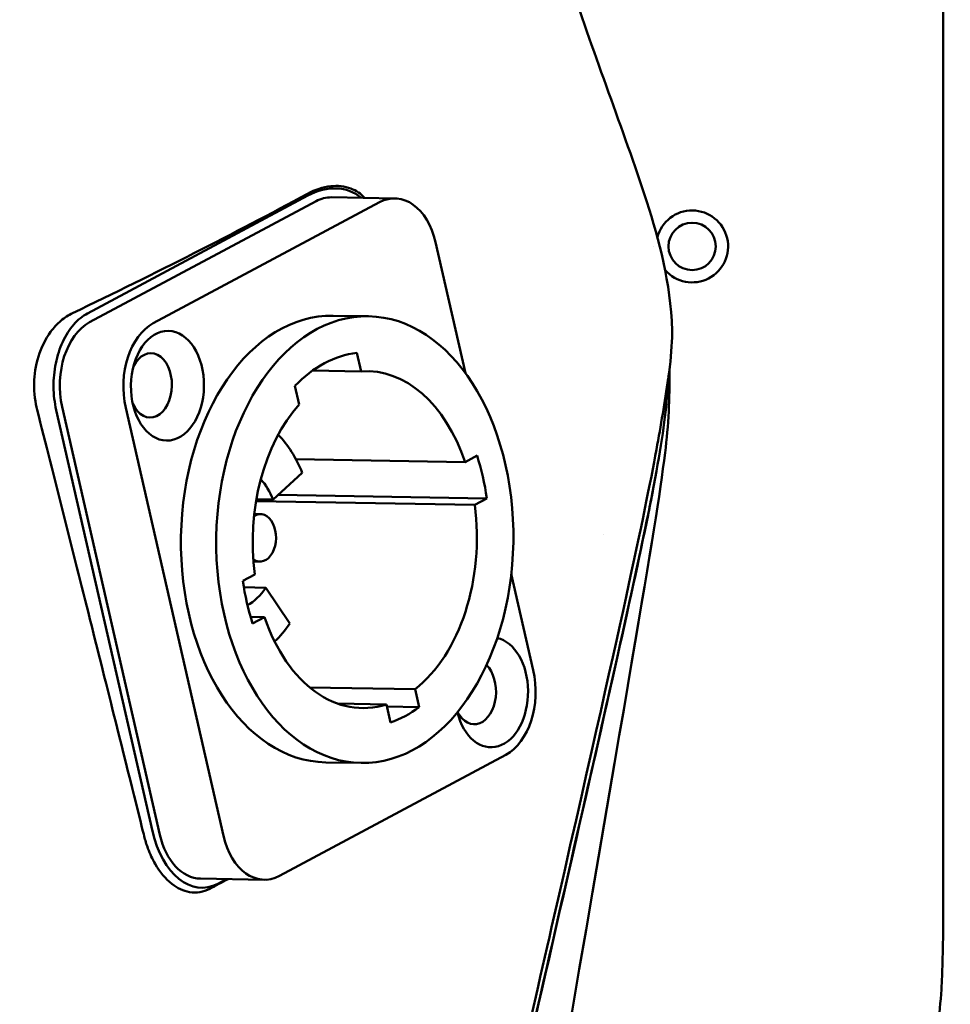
# Model space of a CAD drawing. Header units: millimetres. Extents: x 0 to 2100, y 0 to 1485.
# Tile 47 of 256: x 891 to 940, y 714 to 766. Entities that reach past the tile are written whole.
import ezdxf

# ---------------------------------------------------------------- set-up
doc = ezdxf.new("R2010")
doc.units = ezdxf.units.MM
doc.header["$LTSCALE"] = 5
doc.layers.add('Sichtbar (ISO)', color=7, linetype='Continuous', lineweight=50)

msp = doc.modelspace()

# ---------------------------------------------------------------- linework, layer by layer
at = {"layer": 'Sichtbar (ISO)'}
for p, q in [((939.6157, 788.4846), (939.6157, 720.6347)), ((906.0277, 757.0412), (894.3954, 750.8239)), ((907.2804, 756.953), (910.6393, 756.8968)), ((906.4686, 756.749), (894.5042, 750.3533)), ((897.8631, 750.297), (909.8275, 756.6927)), ((914.3648, 747.6626), (912.7847, 754.5754)), ((924.2827, 754.3325), (924.2828, 754.3325)), ((909.2448, 750.6678), (907.3787, 750.6991)), ((908.6286, 748.7389), (908.8526, 747.759)), ((906.2911, 747.8019), (908.8526, 747.759)), ((905.5781, 746.0086), (905.3541, 746.9885)), ((893.0535, 745.8797), (898.2187, 723.2822)), ((897.8214, 723.4732), (892.7384, 745.7138)), ((896.4124, 745.8234), (901.5776, 723.226)), ((914.3422, 742.9679), (914.9771, 743.3073)), ((914.3422, 742.9679), (905.4087, 743.1174)), ((905.7436, 742.3996), (904.2014, 740.982)), ((915.4936, 741.0475), (904.4734, 741.232)), ((903.3006, 740.9017), (914.8587, 740.7081)), ((904.2014, 740.982), (903.3167, 740.9968)), ((915.4936, 741.0475), (914.8587, 740.7081)), ((903.5446, 740.2118), (903.2061, 740.2175)), ((921.667, 739.1145), (921.6671, 739.115)), ((903.5028, 737.7121), (903.1642, 737.7178)), ((917.9499, 731.978), (916.7889, 737.0574)), ((902.6009, 736.6914), (903.2358, 737.0308)), ((902.653, 736.3513), (903.8149, 736.3319)), ((903.8149, 736.3319), (905.0825, 734.4454)), ((903.7523, 734.7711), (903.009, 734.7835)), ((903.7523, 734.7711), (903.1174, 734.4317)), ((911.7008, 730.9701), (906.1307, 731.0633)), ((911.7008, 730.9701), (911.9178, 730.0207)), ((907.6141, 730.2053), (910.1895, 730.1622)), ((910.4065, 729.2128), (910.1895, 730.1622)), ((910.2154, 730.0492), (911.9178, 730.0207)), ((904.5349, 721.1087), (916.4992, 727.5044)), ((908.8497, 727.0711), (906.9836, 727.1024)), ((900.3641, 720.9609), (903.723, 720.9047)), ((901.7387, 720.9379), (901.283, 720.6943))]:
    msp.add_line(p, q, dxfattribs=at)
msp.add_circle((926.3458, 754.3597), 1.25, dxfattribs=at)
for centre, radius, start, end in [((926.3458, 754.3597), 1.9, 221.16286, 165.38917), ((903.0716, 748.0117), 22, 352.34907, 357.85882)]:
    msp.add_arc(centre, radius, start, end, dxfattribs=at)
for centre, major_axis, ratio, start_param, end_param in [((906.6732, 754.2165), (-2.0177, -2.8339), 0.7471574, 3.0650575, 4.1254528), ((907.2218, 753.4535), (0.0586, 3.4995), 0.6653497, 0, 0.3544878), ((910.5807, 753.3973), (0.0586, 3.4995), 0.6653497, 5.0668768, 6.6376731), ((907.1812, 738.9007), (-0.1975, -11.7983), 0.6653497, 3.1415927, 6.2831853), ((895.2574, 747.0578), (0.0586, 3.4995), 0.6653497, 0.3544878, 1.9252841), ((898.6164, 747.0016), (0.0586, 3.4995), 0.6653497, 0.3544878, 1.9252841), ((897.7207, 747.0166), (-0.0285, -1.6998), 0.6653497, 5.3393579, 10.3686054), ((909.0472, 738.8695), (0.1657, 9.8986), 0.6653497, 0.0887448, 0.6202308), ((909.0472, 738.8695), (0.149, 8.8988), 0.6653497, 5.2021201, 6.3412148), ((909.0472, 738.8695), (0.149, 8.8988), 0.6653497, 0.6509461, 1.7900408), ((902.0308, 738.987), (0.1088, 6.4991), 0.6653497, 5.2763163, 5.7106815), ((909.0472, 738.8695), (-0.1657, -9.8986), 0.6653497, 1.8037732, 2.046795), ((902.0308, 738.987), (-0.0636, -3.7995), 0.6653497, 2.1347236, 2.5232171), ((909.0472, 738.8695), (-0.149, -8.8988), 0.6653497, 0.4897312, 1.7900408), ((903.5237, 738.962), (-0.0209, -1.2498), 0.6653497, 5.8502068, 9.8577565), ((909.0472, 738.8695), (0.1657, 9.8986), 0.6653497, 1.8037732, 2.046795), ((902.0308, 738.987), (-0.0636, -3.7995), 0.6653497, 0.3524217, 0.8082734), ((909.0472, 738.8695), (-0.149, -8.8988), 0.6653497, 5.2021201, 6.5024297), ((902.0308, 738.987), (0.1088, 6.4991), 0.6653497, 3.7140965, 3.9498661), ((915.746, 730.7999), (0.0485, 2.8996), 0.6653497, 1.9547869, 6.151688), ((914.8503, 730.8149), (-0.0285, -1.6998), 0.6653497, 5.3924858, 8.8591151), ((915.746, 730.7999), (-0.0586, -3.4995), 0.6653497, 0.3544878, 1.9252841), ((909.0472, 738.8695), (-0.1657, -9.8986), 0.6653497, 0.2329769, 0.4759987), ((900.3402, 724.8195), (0.186, -4.3378), 0.6185346, 5.0013417, 6.572138), ((900.4227, 724.4604), (-0.0586, -3.4995), 0.6653497, 5.0668768, 6.2831853), ((903.7816, 724.4042), (-0.0586, -3.4995), 0.6653497, 5.0668768, 6.6376731)]:
    msp.add_ellipse(centre, major_axis=major_axis, ratio=ratio, start_param=start_param, end_param=end_param, dxfattribs=at)
for centre, major_axis in [((909.0472, 738.8695), (0.1975, 11.7983)), ((898.6164, 747.0016), (0.0485, 2.8996))]:
    msp.add_ellipse(centre, major_axis=major_axis, ratio=0.6653497, dxfattribs=at)
for points, knots in [([(910.17, 804.3597), (910.1983, 802.6614), (910.2316, 800.961), (910.4015, 797.9927), (910.5589, 796.712), (911.0832, 793.9848), (911.4634, 792.5707), (912.3494, 789.7642), (912.858, 788.3538), (914.868, 782.7399), (916.3189, 778.5702), (919.1018, 770.5269), (920.4353, 766.664), (922.4838, 760.9496), (923.1823, 759.0636), (924.483, 755.0779), (925.1192, 752.89), (925.2678, 750.43)], [0, 0, 0, 0, 0.5096839, 0.5096839, 0.8943676, 0.8943676, 1.3788909, 1.3788909, 1.9280909, 1.9280909, 3.5737149, 3.5737149, 5.1089492, 5.1089492, 5.8751964, 5.8751964, 6.6547834, 6.6547834, 6.6547834, 6.6547834]), ([(909.0328, 756.9237), (908.8366, 757.1414), (908.5937, 757.3073), (907.9767, 757.5437), (907.6098, 757.5779), (906.8379, 757.4954), (906.4201, 757.3595), (906.0189, 757.1426)], [-0.50936698, -0.50936698, -0.50936698, -0.50936698, -0.36646752, -0.36646752, -0.19327685, -0.19327685, -0.000001, -0.000001, -0.000001, -0.000001]), ([(893.6033, 750.8374), (895.8019, 751.889), (897.9392, 752.9424), (902.0764, 755.0443), (904.0768, 756.0926), (906.0189, 757.1426)], [0.000001, 0.000001, 0.000001, 0.000001, 0.9449715, 0.9449715, 1.8829991, 1.8829991, 1.8829991, 1.8829991]), ([(893.6033, 750.8374), (893.3888, 750.7325), (893.1805, 750.596), (892.7876, 750.2619), (892.6079, 750.0669), (892.1697, 749.4696), (891.9502, 749.0279), (891.649, 748.0581), (891.5823, 747.5763), (891.5585, 746.5805), (891.6363, 746.1012), (891.7284, 745.7307)], [0.000001, 0.000001, 0.000001, 0.000001, 0.092414, 0.092414, 0.18653083, 0.18653083, 0.34429344, 0.34429344, 0.5026706, 0.5026706, 0.70490545, 0.70490545, 0.70490545, 0.70490545]), ([(894.3954, 750.8239), (894.1359, 750.6821), (893.8857, 750.4812), (893.6623, 750.2262), (893.439, 749.9712), (893.2425, 749.6623), (893.0822, 749.3171), (892.9206, 748.9691), (892.7957, 748.5843), (892.7132, 748.1795), (892.6314, 747.778), (892.5912, 747.3569), (892.5961, 746.9388), (892.6011, 746.52), (892.6512, 746.1043), (892.7384, 745.7138)], [0, 0, 0, 0, 0.1996247, 0.1996247, 0.1996247, 0.3992339, 0.3992339, 0.3992339, 0.6004501, 0.6004501, 0.6004501, 0.8000633, 0.8000633, 0.8000633, 1, 1, 1, 1]), ([(925.0868, 747.4085), (925.2046, 748.2057), (925.27, 748.9235), (925.2897, 749.8459), (925.2854, 750.1386), (925.2679, 750.43)], [0.00150144, 0.00150144, 0.00150144, 0.00150144, 0.24358339, 0.24358339, 0.35625159, 0.35625159, 0.35625159, 0.35625159]), ([(925.0868, 747.3944), (924.8991, 746.1281), (924.6944, 744.9066), (923.8119, 740.1099), (922.6724, 734.8009), (917.6581, 712.8758), (916.3, 706.9773), (913.0731, 693.0463), (910.0234, 679.9579), (908.5256, 674.4442), (908.0215, 672.6316), (906.4471, 669.8609), (905.7214, 669.0831), (904.1262, 667.8434), (903.1777, 667.3909), (901.5523, 666.8063), (900.55, 666.5356), (897.641, 666.0065), (897.0539, 665.9049), (895.9946, 665.7225), (895.2914, 665.6029), (890.845, 664.8747), (885.5157, 664.0591), (874.2995, 662.3675), (867.4787, 661.3477), (863.8214, 660.8012)], [0.0000968, 0.0000968, 0.0000968, 0.0000968, 0.3841462, 0.3841462, 1.4523208, 1.4523208, 1.811614, 1.811614, 2.3559099, 2.3559099, 2.6151741, 2.6151741, 2.8040994, 2.8040994, 3.0213489, 3.0213489, 3.2054946, 3.2054946, 3.2453046, 3.2453046, 3.3076671, 3.3076671, 3.6138767, 3.6138767, 3.8534658, 3.8534658, 3.8534658, 3.8534658]), ([(897.3879, 723.2011), (897.2925, 723.5832), (896.5424, 726.5892), (895.5658, 730.494), (895.0143, 732.697), (893.6258, 738.2307), (892.6222, 742.2173), (891.7284, 745.7307)], [0.000001, 0.000001, 0.000001, 0.000001, 0.12174361, 0.12174361, 0.20286385, 0.20286385, 0.35031297, 0.35031297, 0.35031297, 0.35031297]), ([(863.7655, 660.7845), (897.4975, 665.7273), (903.7547, 666.7674), (907.8657, 670.5891), (910.0679, 678.7779), (921.8639, 730.1264), (924.4524, 741.9311), (924.8758, 745.0827)], [0, 0, 0, 0, 0.214053, 0.4340864, 0.6541198, 0.8741532, 1, 1, 1, 1]), ([(912.5936, 671.0308), (915.1907, 685.3754), (915.3394, 686.583), (923.1299, 732.3792), (924.3684, 739.083), (924.9171, 743.4632)], [0.0000013, 0.0000013, 0.0000013, 0.0000013, 4.3733384, 4.3733384, 13.9362228, 13.9362228, 13.9362228, 13.9362228]), ([(924.2636, 741.4307), (923.1895, 735.8331), (918.198, 714.1529), (913.2594, 692.8009), (912.4269, 689.2052), (911.6451, 685.906)], [0.00003, 0.00003, 0.00003, 0.00003, 1.709774, 1.709774, 2.3699392, 2.3699392, 2.3699392, 2.3699392]), ([(881.0155, 727.6058), (882.9267, 719.6485), (884.8367, 711.6906), (887.1302, 702.1349), (889.8093, 690.9727), (892.5021, 679.759)], [-21.0364667, -21.0364667, -21.0364667, -21.0364667, -3.5185953, -3.5185953, -0.000001, -0.000001, -0.000001, -0.000001]), ([(900.8538, 720.4249), (900.6863, 720.3359), (900.5123, 720.2767), (900.1524, 720.2174), (899.9676, 720.2192), (899.4615, 720.3087), (899.1466, 720.4585), (898.5182, 720.9495), (898.2171, 721.3103), (897.8211, 721.9937), (897.6935, 722.267), (897.5455, 722.6668), (897.5079, 722.7785), (897.4424, 722.9937), (897.4139, 723.0967), (897.3879, 723.2011)], [0.000001, 0.000001, 0.000001, 0.000001, 0.08301481, 0.08301481, 0.16830016, 0.16830016, 0.31749932, 0.31749932, 0.48797554, 0.48797554, 0.58665368, 0.58665368, 0.62384426, 0.62384426, 0.65700066, 0.65700066, 0.65700066, 0.65700066]), ([(921.1157, 664.4724), (921.1157, 666.3851), (921.1091, 669.6675), (921.4002, 673.5661), (921.8684, 675.8798), (922.3187, 677.3913), (923.1422, 679.4449), (924.4458, 681.6425), (925.8233, 683.6244), (926.9214, 685.1397), (928.7124, 687.5557), (932.3779, 692.4853), (936.1753, 697.541), (939.6833, 702.3154), (941.7188, 705.2945), (943.256, 708.323), (944.17, 711.3985), (944.4897, 713.9985), (944.62, 717.2762), (944.6157, 719.2995), (944.6157, 720.6347)], [0, 0, 0, 0, 0.0912872, 0.1566356, 0.1863172, 0.2037018, 0.2318928, 0.2915926, 0.325185, 0.3469854, 0.3807659, 0.4685168, 0.6397604, 0.6820993, 0.7508886, 0.8116364, 0.843424, 0.9034672, 0.9362744, 1, 1, 1, 1]), ([(939.6157, 720.6347), (939.6157, 719.262), (939.6195, 717.4157), (939.5194, 714.918), (939.3636, 713.2345), (939.0183, 711.4987), (938.4259, 709.8677), (937.5481, 708.1799), (936.437, 706.4177), (935.1036, 704.515), (933.5214, 702.3623), (931.1965, 699.2336), (929.3769, 696.7993), (928.2051, 695.2305)], [0, 0, 0, 0, 0.1432382, 0.192617, 0.2607674, 0.3195495, 0.3768165, 0.4412695, 0.5175827, 0.5938663, 0.6833335, 0.7959663, 1, 1, 1, 1])]:
    msp.add_open_spline(points, degree=3, knots=knots, dxfattribs=at)
for points in [[(925.1417, 747.803), (925.1718, 746.3549), (925.097, 744.9045), (924.9171, 743.4632)], [(924.2636, 741.4307), (924.2672, 741.4495), (924.2708, 741.4683), (924.2744, 741.4872)], [(901.8184, 720.9366), (901.4979, 720.7667), (901.1764, 720.5961), (900.8538, 720.4249)]]:
    msp.add_open_spline(points, degree=3, dxfattribs=at)

doc.saveas('drawing.dxf')
